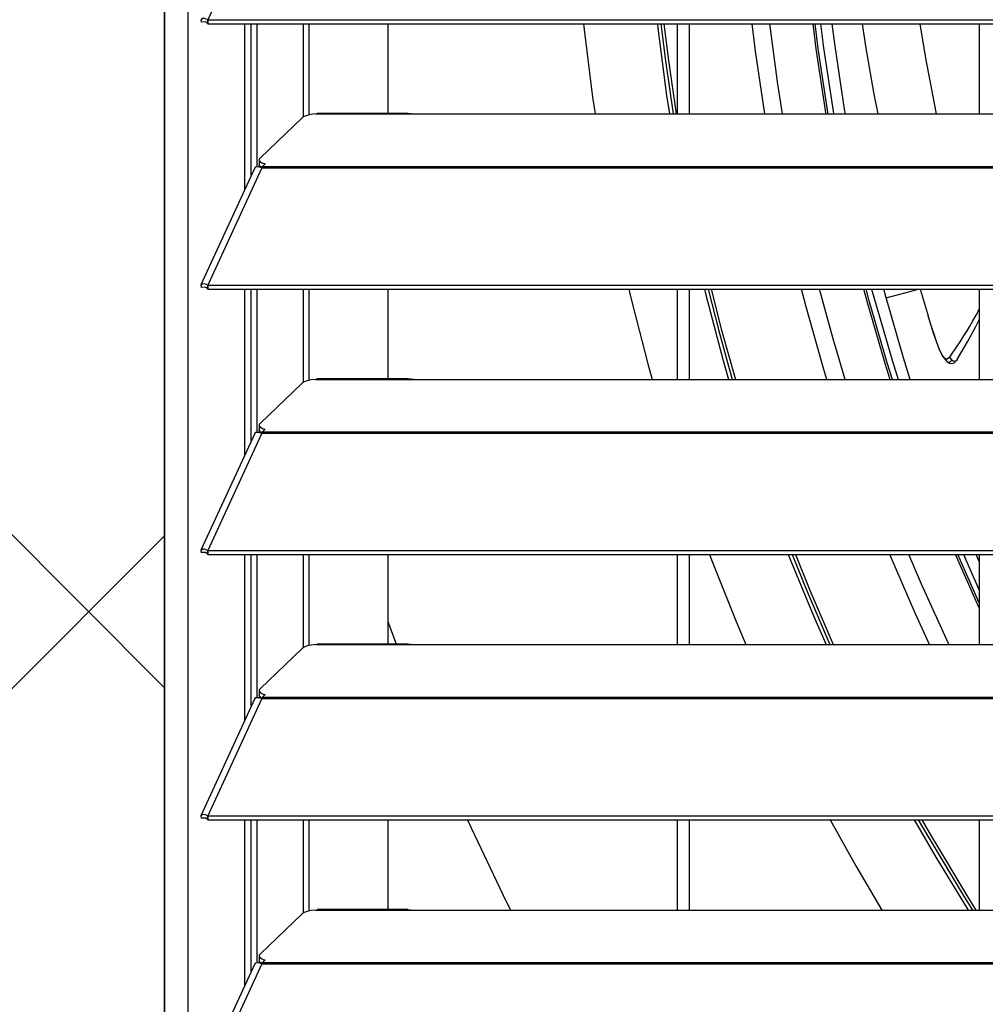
# Model space of a CAD drawing. Header units: millimetres. Extents: x 0 to 39025, y -31299 to 8400.
# Tile 256 of 256: x 6580 to 6740, y 6486 to 6649. Entities that reach past the tile are written whole.
import ezdxf

# ---------------------------------------------------------------- set-up
doc = ezdxf.new("R2010")
doc.units = ezdxf.units.MM
doc.layers.add('ODMIKI funkcionalni', color=253, linetype='Continuous')
doc.layers.add('ODMIKI varnostni', color=252, linetype='Continuous')

# ---------------------------------------------------------------- blocks, each defined once
blk = doc.blocks.new('*U53')
at = {"lineweight": 25}
for points in [[(0, 17.59), (0, 17.59), (0, 1242.58), (0, 1242.58)], [(3.9, 17.59), (3.9, 17.59), (3.9, 1243.26), (3.9, 1243.26)], [(16.11, 656.46), (16.11, 656.46), (7.19, 637.03), (7.19, 637.03)], [(6.87, 636.67), (6.87, 636.67), (6.1, 636.66), (6.1, 636.66)], [(7.19, 637.03), (7.19, 637.03), (7.21, 637.03), (7.21, 637.03)], [(7.19, 636.38), (7.19, 636.38), (7.19, 637.03), (7.19, 637.03)], [(7.21, 637.03), (7.21, 637.03), (1142.79, 637.03), (1142.79, 637.03)], [(7.21, 636.38), (7.21, 636.38), (7.21, 637.03), (7.21, 637.03)], [(7.19, 636.38), (7.19, 636.38), (7.21, 636.38), (7.21, 636.38)], [(7.21, 636.38), (7.21, 636.38), (1142.79, 636.38), (1142.79, 636.38)], [(13.29, 608.87), (13.29, 608.87), (13.29, 636.38), (13.29, 636.38)], [(14.38, 611.26), (14.38, 611.26), (14.38, 636.38), (14.38, 636.38)], [(15.33, 612.67), (15.33, 612.67), (15.33, 636.38), (15.33, 636.38)], [(23.01, 620.91), (23.01, 620.91), (23.01, 636.38), (23.01, 636.38)], [(23.96, 621.26), (23.96, 621.26), (23.96, 636.38), (23.96, 636.38)], [(37, 636.38), (37, 636.38), (37, 621.5), (37, 621.5)], [(85, 621.42), (85, 621.42), (85, 636.38), (85, 636.38)], [(86.99, 621.42), (86.99, 621.42), (86.99, 636.38), (86.99, 636.38)], [(135, 636.38), (135, 636.38), (135, 621.42), (135, 621.42)], [(22.83, 620.79), (22.83, 620.79), (15.84, 614.11), (15.84, 614.11)], [(25, 621.42), (25, 621.42), (25.28, 621.47), (25.28, 621.47)], [(25, 621.42), (25, 621.42), (41.99, 621.42), (41.99, 621.42)], [(40.31, 621.5), (40.31, 621.5), (25.28, 621.5), (25.28, 621.5)], [(41.99, 621.42), (41.99, 621.42), (224.99, 621.42), (224.99, 621.42)], [(15.69, 613.82), (15.69, 613.82), (15.69, 613.06), (15.69, 613.06)], [(14.94, 612.47), (14.94, 612.47), (6.04, 593.08), (6.04, 593.08)], [(16.11, 612.48), (16.11, 612.48), (7.19, 593.06), (7.19, 593.06)], [(15.61, 612.67), (15.61, 612.67), (15.78, 612.83), (15.78, 612.83)], [(16.11, 612.49), (16.11, 612.49), (16.11, 612.48), (16.11, 612.48)], [(16.11, 612.48), (16.11, 612.48), (16.21, 612.48), (16.21, 612.48)], [(16.19, 612.48), (16.19, 612.48), (16.21, 612.5), (16.21, 612.5)], [(16.21, 612.7), (16.21, 612.7), (16.67, 613.14), (16.67, 613.14)], [(16.21, 612.7), (16.21, 612.7), (1133.33, 612.7), (1133.33, 612.7)], [(16.21, 612.48), (16.21, 612.48), (1133.33, 612.48), (1133.33, 612.48)], [(6.87, 592.69), (6.87, 592.69), (6.1, 592.68), (6.1, 592.68)], [(7.19, 593.06), (7.19, 593.06), (7.21, 593.06), (7.21, 593.06)], [(7.19, 592.41), (7.19, 592.41), (7.19, 593.06), (7.19, 593.06)], [(7.19, 592.41), (7.19, 592.41), (7.21, 592.4), (7.21, 592.4)], [(7.21, 593.06), (7.21, 593.06), (1142.79, 593.06), (1142.79, 593.06)], [(7.21, 592.4), (7.21, 592.4), (7.21, 593.06), (7.21, 593.06)], [(7.21, 592.4), (7.21, 592.4), (1142.79, 592.4), (1142.79, 592.4)], [(13.29, 564.89), (13.29, 564.89), (13.29, 592.4), (13.29, 592.4)], [(14.38, 567.28), (14.38, 567.28), (14.38, 592.4), (14.38, 592.4)], [(15.33, 568.69), (15.33, 568.69), (15.33, 592.4), (15.33, 592.4)], [(23.01, 576.94), (23.01, 576.94), (23.01, 592.4), (23.01, 592.4)], [(23.96, 577.29), (23.96, 577.29), (23.96, 592.4), (23.96, 592.4)], [(37, 592.4), (37, 592.4), (37, 577.52), (37, 577.52)], [(85, 577.44), (85, 577.44), (85, 592.4), (85, 592.4)], [(86.99, 577.44), (86.99, 577.44), (86.99, 592.4), (86.99, 592.4)], [(119.56, 590.95), (119.56, 590.95), (124.95, 592.4), (124.95, 592.4)], [(125.22, 592.4), (125.22, 592.4), (126.51, 587.96), (126.51, 587.96)], [(135, 592.4), (135, 592.4), (135, 577.44), (135, 577.44)], [(127.04, 586.26), (127.04, 586.26), (127.63, 584.49), (127.63, 584.49)], [(130.45, 580.62), (130.45, 580.62), (130.11, 581.1), (130.11, 581.1)], [(131.15, 580.47), (131.15, 580.47), (131.17, 580.51), (131.17, 580.51)], [(22.83, 576.83), (22.83, 576.83), (15.84, 570.14), (15.84, 570.14)], [(25, 577.44), (25, 577.44), (25.28, 577.5), (25.28, 577.5)], [(25, 577.44), (25, 577.44), (41.99, 577.44), (41.99, 577.44)], [(40.31, 577.52), (40.31, 577.52), (25.28, 577.52), (25.28, 577.52)], [(41.99, 577.44), (41.99, 577.44), (224.99, 577.44), (224.99, 577.44)], [(15.69, 569.85), (15.69, 569.85), (15.69, 569.08), (15.69, 569.08)], [(14.94, 568.49), (14.94, 568.49), (6.04, 549.11), (6.04, 549.11)], [(16.11, 568.52), (16.11, 568.52), (7.19, 549.08), (7.19, 549.08)], [(15.61, 568.69), (15.61, 568.69), (15.78, 568.86), (15.78, 568.86)], [(16.11, 568.52), (16.11, 568.52), (16.21, 568.52), (16.21, 568.52)], [(16.11, 568.52), (16.11, 568.52), (16.11, 568.52), (16.11, 568.52)], [(16.19, 568.52), (16.19, 568.52), (16.21, 568.54), (16.21, 568.54)], [(16.21, 568.73), (16.21, 568.73), (16.67, 569.17), (16.67, 569.17)], [(16.21, 568.73), (16.21, 568.73), (1133.33, 568.73), (1133.33, 568.73)], [(16.21, 568.52), (16.21, 568.52), (1133.33, 568.52), (1133.33, 568.52)], [(6.87, 548.72), (6.87, 548.72), (6.1, 548.72), (6.1, 548.72)], [(7.19, 549.08), (7.19, 549.08), (7.21, 549.08), (7.21, 549.08)], [(7.19, 548.43), (7.19, 548.43), (7.19, 549.08), (7.19, 549.08)], [(7.19, 548.43), (7.19, 548.43), (7.21, 548.43), (7.21, 548.43)], [(7.21, 549.08), (7.21, 549.08), (1142.79, 549.08), (1142.79, 549.08)], [(7.21, 548.43), (7.21, 548.43), (7.21, 549.08), (7.21, 549.08)], [(7.21, 548.43), (7.21, 548.43), (1142.79, 548.43), (1142.79, 548.43)], [(13.29, 520.92), (13.29, 520.92), (13.29, 548.43), (13.29, 548.43)], [(14.38, 523.31), (14.38, 523.31), (14.38, 548.43), (14.38, 548.43)], [(15.33, 524.72), (15.33, 524.72), (15.33, 548.43), (15.33, 548.43)], [(23.01, 532.96), (23.01, 532.96), (23.01, 548.43), (23.01, 548.43)], [(23.96, 533.31), (23.96, 533.31), (23.96, 548.43), (23.96, 548.43)], [(37, 548.43), (37, 548.43), (37, 533.55), (37, 533.55)], [(85, 533.47), (85, 533.47), (85, 548.43), (85, 548.43)], [(86.99, 533.47), (86.99, 533.47), (86.99, 548.43), (86.99, 548.43)], [(135, 540.38), (135, 540.38), (131.42, 548.43), (131.42, 548.43)], [(132.38, 548.43), (132.38, 548.43), (135, 542.52), (135, 542.52)], [(135, 547.26), (135, 547.26), (134.49, 548.43), (134.49, 548.43)], [(135, 548.43), (135, 548.43), (135, 533.47), (135, 533.47)], [(22.83, 532.85), (22.83, 532.85), (15.84, 526.16), (15.84, 526.16)], [(25, 533.47), (25, 533.47), (25.28, 533.53), (25.28, 533.53)], [(25, 533.47), (25, 533.47), (41.99, 533.47), (41.99, 533.47)], [(40.31, 533.55), (40.31, 533.55), (25.28, 533.55), (25.28, 533.55)], [(41.99, 533.47), (41.99, 533.47), (224.99, 533.47), (224.99, 533.47)], [(15.69, 525.87), (15.69, 525.87), (15.69, 525.11), (15.69, 525.11)], [(14.94, 524.53), (14.94, 524.53), (6.04, 505.13), (6.04, 505.13)], [(16.11, 524.54), (16.11, 524.54), (7.19, 505.11), (7.19, 505.11)], [(15.61, 524.72), (15.61, 524.72), (15.78, 524.88), (15.78, 524.88)], [(16.11, 524.54), (16.11, 524.54), (16.21, 524.54), (16.21, 524.54)], [(16.11, 524.54), (16.11, 524.54), (16.11, 524.54), (16.11, 524.54)], [(16.19, 524.54), (16.19, 524.54), (16.21, 524.56), (16.21, 524.56)], [(16.21, 524.76), (16.21, 524.76), (16.67, 525.19), (16.67, 525.19)], [(16.21, 524.76), (16.21, 524.76), (1133.33, 524.76), (1133.33, 524.76)], [(16.21, 524.54), (16.21, 524.54), (1133.33, 524.54), (1133.33, 524.54)], [(6.87, 504.74), (6.87, 504.74), (6.1, 504.74), (6.1, 504.74)], [(7.19, 505.11), (7.19, 505.11), (7.21, 505.11), (7.21, 505.11)], [(7.19, 504.46), (7.19, 504.46), (7.19, 505.11), (7.19, 505.11)], [(7.19, 504.46), (7.19, 504.46), (7.21, 504.46), (7.21, 504.46)], [(7.21, 505.11), (7.21, 505.11), (1142.79, 505.11), (1142.79, 505.11)], [(7.21, 504.46), (7.21, 504.46), (7.21, 505.11), (7.21, 505.11)], [(7.21, 504.46), (7.21, 504.46), (1142.79, 504.46), (1142.79, 504.46)], [(13.29, 476.95), (13.29, 476.95), (13.29, 504.46), (13.29, 504.46)], [(14.38, 479.34), (14.38, 479.34), (14.38, 504.46), (14.38, 504.46)], [(15.33, 480.74), (15.33, 480.74), (15.33, 504.46), (15.33, 504.46)], [(23.01, 488.99), (23.01, 488.99), (23.01, 504.46), (23.01, 504.46)], [(23.96, 489.34), (23.96, 489.34), (23.96, 504.46), (23.96, 504.46)], [(37, 504.46), (37, 504.46), (37, 489.57), (37, 489.57)], [(85, 489.49), (85, 489.49), (85, 504.46), (85, 504.46)], [(86.99, 489.49), (86.99, 489.49), (86.99, 504.46), (86.99, 504.46)], [(135, 504.46), (135, 504.46), (135, 489.49), (135, 489.49)], [(25, 489.49), (25, 489.49), (25.28, 489.55), (25.28, 489.55)], [(40.31, 489.57), (40.31, 489.57), (25.28, 489.57), (25.28, 489.57)], [(22.83, 488.88), (22.83, 488.88), (15.84, 482.19), (15.84, 482.19)], [(25, 489.49), (25, 489.49), (41.99, 489.49), (41.99, 489.49)], [(41.99, 489.49), (41.99, 489.49), (224.99, 489.49), (224.99, 489.49)], [(15.69, 481.9), (15.69, 481.9), (15.69, 481.14), (15.69, 481.14)], [(14.94, 480.55), (14.94, 480.55), (6.04, 461.16), (6.04, 461.16)], [(16.11, 480.56), (16.11, 480.56), (7.19, 461.14), (7.19, 461.14)], [(15.61, 480.74), (15.61, 480.74), (15.78, 480.91), (15.78, 480.91)], [(16.11, 480.56), (16.11, 480.56), (16.21, 480.56), (16.21, 480.56)], [(16.11, 480.56), (16.11, 480.56), (16.11, 480.56), (16.11, 480.56)], [(16.19, 480.56), (16.19, 480.56), (16.21, 480.59), (16.21, 480.59)], [(16.21, 480.78), (16.21, 480.78), (16.67, 481.22), (16.67, 481.22)], [(16.21, 480.78), (16.21, 480.78), (1133.33, 480.78), (1133.33, 480.78)], [(16.21, 480.56), (16.21, 480.56), (1133.33, 480.56), (1133.33, 480.56)]]:
    blk.add_open_spline(points, degree=3, dxfattribs=at)
for points, knots in [([(7.19, 637.03), (7.19, 637.03), (6.64, 637.25), (6.64, 637.25), (6.64, 637.25), (6.22, 637.22), (6.22, 637.22), (6.22, 637.22), (6.02, 636.99), (6.02, 636.99), (6.02, 636.99), (6.1, 636.66), (6.1, 636.66)], [0, 0, 0, 0, 1, 1, 1, 2, 2, 2, 3, 3, 3, 4, 4, 4, 4]), ([(7.19, 636.38), (7.19, 636.38), (6.97, 636.6), (6.97, 636.6), (6.97, 636.6), (6.81, 636.71), (6.81, 636.71), (6.81, 636.71), (6.77, 636.72), (6.77, 636.72), (6.77, 636.72), (6.87, 636.67), (6.87, 636.67)], [0, 0, 0, 0, 1, 1, 1, 2, 2, 2, 3, 3, 3, 4, 4, 4, 4]), ([(69.42, 636.38), (69.42, 636.38), (69.53, 635.43), (69.53, 635.43), (69.53, 635.43), (70.94, 624.23), (70.94, 624.23), (70.94, 624.23), (71.35, 621.42), (71.35, 621.42)], [0, 0, 0, 0, 1, 1, 1, 2, 2, 2, 3, 3, 3, 3]), ([(81.67, 636.38), (81.67, 636.38), (81.75, 635.64), (81.75, 635.64), (81.75, 635.64), (83.2, 624.5), (83.2, 624.5), (83.2, 624.5), (83.66, 621.42), (83.66, 621.42)], [0, 0, 0, 0, 1, 1, 1, 2, 2, 2, 3, 3, 3, 3]), ([(82.25, 636.38), (82.25, 636.38), (82.99, 630.23), (82.99, 630.23), (82.99, 630.23), (84.26, 621.42), (84.26, 621.42)], [0, 0, 0, 0, 1, 1, 1, 2, 2, 2, 2]), ([(82.75, 636.38), (82.75, 636.38), (83.5, 630.29), (83.5, 630.29), (83.5, 630.29), (84.77, 621.42), (84.77, 621.42)], [0, 0, 0, 0, 1, 1, 1, 2, 2, 2, 2]), ([(99.45, 621.42), (99.45, 621.42), (97.92, 631.81), (97.92, 631.81), (97.92, 631.81), (97.35, 636.38), (97.35, 636.38)], [0, 0, 0, 0, 1, 1, 1, 2, 2, 2, 2]), ([(102.38, 621.42), (102.38, 621.42), (101.61, 626.38), (101.61, 626.38), (101.61, 626.38), (100.27, 636.38), (100.27, 636.38)], [0, 0, 0, 0, 1, 1, 1, 2, 2, 2, 2]), ([(109.61, 621.42), (109.61, 621.42), (109.57, 621.67), (109.57, 621.67), (109.57, 621.67), (107.97, 632.24), (107.97, 632.24), (107.97, 632.24), (107.45, 636.38), (107.45, 636.38)], [0, 0, 0, 0, 1, 1, 1, 2, 2, 2, 3, 3, 3, 3]), ([(109.95, 621.42), (109.95, 621.42), (109.9, 621.72), (109.9, 621.72), (109.9, 621.72), (108.31, 632.28), (108.31, 632.28), (108.31, 632.28), (107.79, 636.38), (107.79, 636.38)], [0, 0, 0, 0, 1, 1, 1, 2, 2, 2, 3, 3, 3, 3]), ([(108.68, 636.38), (108.68, 636.38), (109.19, 632.4), (109.19, 632.4), (109.19, 632.4), (110.78, 621.87), (110.78, 621.87), (110.78, 621.87), (110.86, 621.42), (110.86, 621.42)], [0, 0, 0, 0, 1, 1, 1, 2, 2, 2, 3, 3, 3, 3]), ([(112.81, 621.42), (112.81, 621.42), (112.68, 622.19), (112.68, 622.19), (112.68, 622.19), (111.1, 632.66), (111.1, 632.66), (111.1, 632.66), (110.63, 636.38), (110.63, 636.38)], [0, 0, 0, 0, 1, 1, 1, 2, 2, 2, 3, 3, 3, 3]), ([(115.59, 636.38), (115.59, 636.38), (116.14, 632.68), (116.14, 632.68), (116.14, 632.68), (117.55, 624.69), (117.55, 624.69), (117.55, 624.69), (118.19, 621.42), (118.19, 621.42)], [0, 0, 0, 0, 1, 1, 1, 2, 2, 2, 3, 3, 3, 3]), ([(125.14, 636.38), (125.14, 636.38), (126.08, 630.67), (126.08, 630.67), (126.08, 630.67), (127.78, 621.72), (127.78, 621.72), (127.78, 621.72), (127.84, 621.42), (127.84, 621.42)], [0, 0, 0, 0, 1, 1, 1, 2, 2, 2, 3, 3, 3, 3]), ([(25, 621.42), (25, 621.42), (24.28, 621.33), (24.28, 621.33), (24.28, 621.33), (23.66, 621.19), (23.66, 621.19), (23.66, 621.19), (23.16, 621.01), (23.16, 621.01), (23.16, 621.01), (22.83, 620.79), (22.83, 620.79)], [0, 0, 0, 0, 1, 1, 1, 2, 2, 2, 3, 3, 3, 4, 4, 4, 4]), ([(40.31, 621.48), (40.31, 621.48), (40.83, 621.47), (40.83, 621.47), (40.83, 621.47), (41.99, 621.42), (41.99, 621.42)], [0, 0, 0, 0, 1, 1, 1, 2, 2, 2, 2]), ([(15.84, 614.11), (15.84, 614.11), (15.74, 613.98), (15.74, 613.98), (15.74, 613.98), (15.7, 613.85), (15.7, 613.85), (15.7, 613.85), (15.71, 613.72), (15.71, 613.72), (15.71, 613.72), (15.79, 613.59), (15.79, 613.59), (15.79, 613.59), (15.93, 613.46), (15.93, 613.46), (15.93, 613.46), (16.12, 613.34), (16.12, 613.34), (16.12, 613.34), (16.37, 613.24), (16.37, 613.24), (16.37, 613.24), (16.67, 613.14), (16.67, 613.14)], [0, 0, 0, 0, 1, 1, 1, 2, 2, 2, 3, 3, 3, 4, 4, 4, 5, 5, 5, 6, 6, 6, 7, 7, 7, 8, 8, 8, 8]), ([(14.96, 612.46), (14.96, 612.46), (15.12, 612.65), (15.12, 612.65), (15.12, 612.65), (15.55, 612.69), (15.55, 612.69), (15.55, 612.69), (16.11, 612.49), (16.11, 612.49)], [0, 0, 0, 0, 1, 1, 1, 2, 2, 2, 3, 3, 3, 3]), ([(16.23, 612.53), (16.23, 612.53), (16.12, 612.58), (16.12, 612.58), (16.12, 612.58), (15.93, 612.7), (15.93, 612.7), (15.93, 612.7), (15.79, 612.82), (15.79, 612.82), (15.79, 612.82), (15.71, 612.95), (15.71, 612.95), (15.71, 612.95), (15.69, 613.06), (15.69, 613.06)], [0, 0, 0, 0, 1, 1, 1, 2, 2, 2, 3, 3, 3, 4, 4, 4, 5, 5, 5, 5]), ([(16.21, 612.48), (16.21, 612.48), (16.21, 612.52), (16.21, 612.52), (16.21, 612.52), (16.21, 612.55), (16.21, 612.55), (16.21, 612.55), (16.21, 612.58), (16.21, 612.58), (16.21, 612.58), (16.21, 612.61), (16.21, 612.61), (16.21, 612.61), (16.21, 612.64), (16.21, 612.64), (16.21, 612.64), (16.21, 612.66), (16.21, 612.66), (16.21, 612.66), (16.21, 612.69), (16.21, 612.69), (16.21, 612.69), (16.21, 612.7), (16.21, 612.7)], [0, 0, 0, 0, 1, 1, 1, 2, 2, 2, 3, 3, 3, 4, 4, 4, 5, 5, 5, 6, 6, 6, 7, 7, 7, 8, 8, 8, 8]), ([(7.19, 593.06), (7.19, 593.06), (6.64, 593.27), (6.64, 593.27), (6.64, 593.27), (6.22, 593.24), (6.22, 593.24), (6.22, 593.24), (6.02, 593.02), (6.02, 593.02), (6.02, 593.02), (6.1, 592.68), (6.1, 592.68)], [0, 0, 0, 0, 1, 1, 1, 2, 2, 2, 3, 3, 3, 4, 4, 4, 4]), ([(7.19, 592.41), (7.19, 592.41), (6.97, 592.63), (6.97, 592.63), (6.97, 592.63), (6.81, 592.73), (6.81, 592.73), (6.81, 592.73), (6.77, 592.74), (6.77, 592.74), (6.77, 592.74), (6.87, 592.69), (6.87, 592.69)], [0, 0, 0, 0, 1, 1, 1, 2, 2, 2, 3, 3, 3, 4, 4, 4, 4]), ([(76.93, 592.4), (76.93, 592.4), (77.28, 590.96), (77.28, 590.96), (77.28, 590.96), (80.09, 580.02), (80.09, 580.02), (80.09, 580.02), (80.8, 577.44), (80.8, 577.44)], [0, 0, 0, 0, 1, 1, 1, 2, 2, 2, 3, 3, 3, 3]), ([(89.46, 592.4), (89.46, 592.4), (89.69, 591.45), (89.69, 591.45), (89.69, 591.45), (92.57, 580.59), (92.57, 580.59), (92.57, 580.59), (93.47, 577.44), (93.47, 577.44)], [0, 0, 0, 0, 1, 1, 1, 2, 2, 2, 3, 3, 3, 3]), ([(90.06, 592.4), (90.06, 592.4), (91.84, 585.48), (91.84, 585.48), (91.84, 585.48), (94.08, 577.44), (94.08, 577.44)], [0, 0, 0, 0, 1, 1, 1, 2, 2, 2, 2]), ([(90.57, 592.4), (90.57, 592.4), (92.31, 585.61), (92.31, 585.61), (92.31, 585.61), (94.6, 577.44), (94.6, 577.44)], [0, 0, 0, 0, 1, 1, 1, 2, 2, 2, 2]), ([(109.75, 577.44), (109.75, 577.44), (109.25, 579.07), (109.25, 579.07), (109.25, 579.07), (106.3, 589.46), (106.3, 589.46), (106.3, 589.46), (105.53, 592.4), (105.53, 592.4)], [0, 0, 0, 0, 1, 1, 1, 2, 2, 2, 3, 3, 3, 3]), ([(112.78, 577.44), (112.78, 577.44), (110.78, 584.13), (110.78, 584.13), (110.78, 584.13), (108.52, 592.4), (108.52, 592.4)], [0, 0, 0, 0, 1, 1, 1, 2, 2, 2, 2]), ([(120.25, 577.44), (120.25, 577.44), (119.43, 580.08), (119.43, 580.08), (119.43, 580.08), (116.44, 590.35), (116.44, 590.35), (116.44, 590.35), (115.89, 592.4), (115.89, 592.4)], [0, 0, 0, 0, 1, 1, 1, 2, 2, 2, 3, 3, 3, 3]), ([(120.61, 577.44), (120.61, 577.44), (119.75, 580.18), (119.75, 580.18), (119.75, 580.18), (116.77, 590.44), (116.77, 590.44), (116.77, 590.44), (116.24, 592.4), (116.24, 592.4)], [0, 0, 0, 0, 1, 1, 1, 2, 2, 2, 3, 3, 3, 3]), ([(117.16, 592.4), (117.16, 592.4), (117.63, 590.68), (117.63, 590.68), (117.63, 590.68), (120.6, 580.45), (120.6, 580.45), (120.6, 580.45), (121.55, 577.44), (121.55, 577.44)], [0, 0, 0, 0, 1, 1, 1, 2, 2, 2, 3, 3, 3, 3]), ([(123.57, 577.44), (123.57, 577.44), (122.44, 581.02), (122.44, 581.02), (122.44, 581.02), (119.49, 591.19), (119.49, 591.19), (119.49, 591.19), (119.16, 592.4), (119.16, 592.4)], [0, 0, 0, 0, 1, 1, 1, 2, 2, 2, 3, 3, 3, 3]), ([(130.11, 581.1), (130.11, 581.1), (130.51, 581.71), (130.51, 581.71), (130.51, 581.71), (131.12, 582.61), (131.12, 582.61), (131.12, 582.61), (131.83, 583.68), (131.83, 583.68), (131.83, 583.68), (132.45, 584.63), (132.45, 584.63), (132.45, 584.63), (132.98, 585.47), (132.98, 585.47), (132.98, 585.47), (133.38, 586.14), (133.38, 586.14), (133.38, 586.14), (133.88, 587), (133.88, 587), (133.88, 587), (134.47, 588.1), (134.47, 588.1), (134.47, 588.1), (134.9, 588.93), (134.9, 588.93), (134.9, 588.93), (135, 589.15), (135, 589.15)], [0, 0, 0, 0, 1, 1, 1, 2, 2, 2, 3, 3, 3, 4, 4, 4, 5, 5, 5, 6, 6, 6, 7, 7, 7, 8, 8, 8, 9, 9, 9, 10, 10, 10, 10]), ([(130.11, 581.1), (130.11, 581.1), (129.67, 580.76), (129.67, 580.76), (129.67, 580.76), (129.46, 580.79), (129.46, 580.79), (129.46, 580.79), (129.24, 580.94), (129.24, 580.94), (129.24, 580.94), (129.02, 581.2), (129.02, 581.2), (129.02, 581.2), (128.8, 581.55), (128.8, 581.55), (128.8, 581.55), (128.35, 582.51), (128.35, 582.51), (128.35, 582.51), (127.42, 585.09), (127.42, 585.09), (127.42, 585.09), (126.51, 587.96), (126.51, 587.96)], [0, 0, 0, 0, 1, 1, 1, 2, 2, 2, 3, 3, 3, 4, 4, 4, 5, 5, 5, 6, 6, 6, 7, 7, 7, 8, 8, 8, 8]), ([(131.35, 580.74), (131.35, 580.74), (131.93, 581.77), (131.93, 581.77), (131.93, 581.77), (133.03, 583.63), (133.03, 583.63), (133.03, 583.63), (134.45, 586.19), (134.45, 586.19), (134.45, 586.19), (135, 587.28), (135, 587.28)], [0, 0, 0, 0, 1, 1, 1, 2, 2, 2, 3, 3, 3, 4, 4, 4, 4]), ([(129.2, 580.98), (129.2, 580.98), (129.36, 580.72), (129.36, 580.72), (129.36, 580.72), (129.7, 580.34), (129.7, 580.34)], [0, 0, 0, 0, 1, 1, 1, 2, 2, 2, 2]), ([(130.45, 580.62), (130.45, 580.62), (130.07, 580.24), (130.07, 580.24), (130.07, 580.24), (129.7, 580.35), (129.7, 580.35)], [0, 0, 0, 0, 1, 1, 1, 2, 2, 2, 2]), ([(129.73, 580.32), (129.73, 580.32), (130.08, 580.12), (130.08, 580.12), (130.08, 580.12), (130.44, 580.05), (130.44, 580.05), (130.44, 580.05), (130.82, 580.18), (130.82, 580.18), (130.82, 580.18), (131.16, 580.51), (131.16, 580.51)], [0, 0, 0, 0, 1, 1, 1, 2, 2, 2, 3, 3, 3, 4, 4, 4, 4]), ([(131.16, 580.5), (131.16, 580.5), (131.15, 580.49), (131.15, 580.49), (131.15, 580.49), (131.04, 580.44), (131.04, 580.44), (131.04, 580.44), (130.92, 580.42), (130.92, 580.42), (130.92, 580.42), (130.8, 580.43), (130.8, 580.43), (130.8, 580.43), (130.68, 580.47), (130.68, 580.47), (130.68, 580.47), (130.45, 580.62), (130.45, 580.62)], [0, 0, 0, 0, 1, 1, 1, 2, 2, 2, 3, 3, 3, 4, 4, 4, 5, 5, 5, 6, 6, 6, 6]), ([(131.32, 580.71), (131.32, 580.71), (131.25, 580.59), (131.25, 580.59), (131.25, 580.59), (131.16, 580.5), (131.16, 580.5)], [0, 0, 0, 0, 1, 1, 1, 2, 2, 2, 2]), ([(25, 577.44), (25, 577.44), (24.28, 577.36), (24.28, 577.36), (24.28, 577.36), (23.66, 577.22), (23.66, 577.22), (23.66, 577.22), (23.16, 577.04), (23.16, 577.04), (23.16, 577.04), (22.83, 576.83), (22.83, 576.83)], [0, 0, 0, 0, 1, 1, 1, 2, 2, 2, 3, 3, 3, 4, 4, 4, 4]), ([(40.31, 577.5), (40.31, 577.5), (40.83, 577.5), (40.83, 577.5), (40.83, 577.5), (41.99, 577.44), (41.99, 577.44)], [0, 0, 0, 0, 1, 1, 1, 2, 2, 2, 2]), ([(15.84, 570.14), (15.84, 570.14), (15.74, 570.01), (15.74, 570.01), (15.74, 570.01), (15.7, 569.88), (15.7, 569.88), (15.7, 569.88), (15.71, 569.74), (15.71, 569.74), (15.71, 569.74), (15.79, 569.61), (15.79, 569.61), (15.79, 569.61), (15.93, 569.49), (15.93, 569.49), (15.93, 569.49), (16.12, 569.37), (16.12, 569.37), (16.12, 569.37), (16.37, 569.26), (16.37, 569.26), (16.37, 569.26), (16.67, 569.17), (16.67, 569.17)], [0, 0, 0, 0, 1, 1, 1, 2, 2, 2, 3, 3, 3, 4, 4, 4, 5, 5, 5, 6, 6, 6, 7, 7, 7, 8, 8, 8, 8]), ([(14.96, 568.48), (14.96, 568.48), (15.12, 568.67), (15.12, 568.67), (15.12, 568.67), (15.55, 568.71), (15.55, 568.71), (15.55, 568.71), (16.11, 568.52), (16.11, 568.52)], [0, 0, 0, 0, 1, 1, 1, 2, 2, 2, 3, 3, 3, 3]), ([(16.23, 568.55), (16.23, 568.55), (16.12, 568.61), (16.12, 568.61), (16.12, 568.61), (15.93, 568.72), (15.93, 568.72), (15.93, 568.72), (15.79, 568.85), (15.79, 568.85), (15.79, 568.85), (15.71, 568.98), (15.71, 568.98), (15.71, 568.98), (15.69, 569.08), (15.69, 569.08)], [0, 0, 0, 0, 1, 1, 1, 2, 2, 2, 3, 3, 3, 4, 4, 4, 5, 5, 5, 5]), ([(16.21, 568.52), (16.21, 568.52), (16.21, 568.54), (16.21, 568.54), (16.21, 568.54), (16.21, 568.58), (16.21, 568.58), (16.21, 568.58), (16.21, 568.61), (16.21, 568.61), (16.21, 568.61), (16.21, 568.64), (16.21, 568.64), (16.21, 568.64), (16.21, 568.66), (16.21, 568.66), (16.21, 568.66), (16.21, 568.69), (16.21, 568.69), (16.21, 568.69), (16.21, 568.71), (16.21, 568.71), (16.21, 568.71), (16.21, 568.73), (16.21, 568.73)], [0, 0, 0, 0, 1, 1, 1, 2, 2, 2, 3, 3, 3, 4, 4, 4, 5, 5, 5, 6, 6, 6, 7, 7, 7, 8, 8, 8, 8]), ([(7.19, 549.08), (7.19, 549.08), (6.64, 549.3), (6.64, 549.3), (6.64, 549.3), (6.22, 549.27), (6.22, 549.27), (6.22, 549.27), (6.02, 549.04), (6.02, 549.04), (6.02, 549.04), (6.1, 548.72), (6.1, 548.72)], [0, 0, 0, 0, 1, 1, 1, 2, 2, 2, 3, 3, 3, 4, 4, 4, 4]), ([(7.19, 548.43), (7.19, 548.43), (6.97, 548.66), (6.97, 548.66), (6.97, 548.66), (6.81, 548.76), (6.81, 548.76), (6.81, 548.76), (6.77, 548.76), (6.77, 548.76), (6.77, 548.76), (6.87, 548.72), (6.87, 548.72)], [0, 0, 0, 0, 1, 1, 1, 2, 2, 2, 3, 3, 3, 4, 4, 4, 4]), ([(90.32, 548.43), (90.32, 548.43), (90.54, 547.82), (90.54, 547.82), (90.54, 547.82), (94.7, 537.33), (94.7, 537.33), (94.7, 537.33), (96.32, 533.47), (96.32, 533.47)], [0, 0, 0, 0, 1, 1, 1, 2, 2, 2, 3, 3, 3, 3]), ([(103.36, 548.43), (103.36, 548.43), (107.52, 538.27), (107.52, 538.27), (107.52, 538.27), (109.61, 533.47), (109.61, 533.47)], [0, 0, 0, 0, 1, 1, 1, 2, 2, 2, 2]), ([(103.99, 548.43), (103.99, 548.43), (106.46, 542.3), (106.46, 542.3), (106.46, 542.3), (110.26, 533.47), (110.26, 533.47)], [0, 0, 0, 0, 1, 1, 1, 2, 2, 2, 2]), ([(104.53, 548.43), (104.53, 548.43), (106.92, 542.49), (106.92, 542.49), (106.92, 542.49), (110.81, 533.47), (110.81, 533.47)], [0, 0, 0, 0, 1, 1, 1, 2, 2, 2, 2]), ([(126.78, 533.47), (126.78, 533.47), (124.38, 538.67), (124.38, 538.67), (124.38, 538.67), (120.17, 548.43), (120.17, 548.43)], [0, 0, 0, 0, 1, 1, 1, 2, 2, 2, 2]), ([(129.99, 533.47), (129.99, 533.47), (129.91, 533.64), (129.91, 533.64), (129.91, 533.64), (125.42, 543.47), (125.42, 543.47), (125.42, 543.47), (123.31, 548.43), (123.31, 548.43)], [0, 0, 0, 0, 1, 1, 1, 2, 2, 2, 3, 3, 3, 3]), ([(135, 539.57), (135, 539.57), (134.71, 540.19), (134.71, 540.19), (134.71, 540.19), (131.05, 548.43), (131.05, 548.43)], [0, 0, 0, 0, 1, 1, 1, 2, 2, 2, 2]), ([(37, 537.38), (37, 537.38), (37.13, 537.01), (37.13, 537.01), (37.13, 537.01), (38.37, 533.55), (38.37, 533.55)], [0, 0, 0, 0, 1, 1, 1, 2, 2, 2, 2]), ([(25, 533.47), (25, 533.47), (24.28, 533.38), (24.28, 533.38), (24.28, 533.38), (23.66, 533.25), (23.66, 533.25), (23.66, 533.25), (23.16, 533.06), (23.16, 533.06), (23.16, 533.06), (22.83, 532.85), (22.83, 532.85)], [0, 0, 0, 0, 1, 1, 1, 2, 2, 2, 3, 3, 3, 4, 4, 4, 4]), ([(40.31, 533.53), (40.31, 533.53), (40.83, 533.53), (40.83, 533.53), (40.83, 533.53), (41.99, 533.47), (41.99, 533.47)], [0, 0, 0, 0, 1, 1, 1, 2, 2, 2, 2]), ([(15.84, 526.16), (15.84, 526.16), (15.74, 526.04), (15.74, 526.04), (15.74, 526.04), (15.7, 525.9), (15.7, 525.9), (15.7, 525.9), (15.71, 525.77), (15.71, 525.77), (15.71, 525.77), (15.79, 525.64), (15.79, 525.64), (15.79, 525.64), (15.93, 525.51), (15.93, 525.51), (15.93, 525.51), (16.12, 525.4), (16.12, 525.4), (16.12, 525.4), (16.37, 525.28), (16.37, 525.28), (16.37, 525.28), (16.67, 525.19), (16.67, 525.19)], [0, 0, 0, 0, 1, 1, 1, 2, 2, 2, 3, 3, 3, 4, 4, 4, 5, 5, 5, 6, 6, 6, 7, 7, 7, 8, 8, 8, 8]), ([(14.96, 524.51), (14.96, 524.51), (15.12, 524.7), (15.12, 524.7), (15.12, 524.7), (15.55, 524.74), (15.55, 524.74), (15.55, 524.74), (16.11, 524.54), (16.11, 524.54)], [0, 0, 0, 0, 1, 1, 1, 2, 2, 2, 3, 3, 3, 3]), ([(16.23, 524.58), (16.23, 524.58), (16.12, 524.63), (16.12, 524.63), (16.12, 524.63), (15.93, 524.75), (15.93, 524.75), (15.93, 524.75), (15.79, 524.87), (15.79, 524.87), (15.79, 524.87), (15.71, 525.01), (15.71, 525.01), (15.71, 525.01), (15.69, 525.11), (15.69, 525.11)], [0, 0, 0, 0, 1, 1, 1, 2, 2, 2, 3, 3, 3, 4, 4, 4, 5, 5, 5, 5]), ([(16.21, 524.54), (16.21, 524.54), (16.21, 524.58), (16.21, 524.58), (16.21, 524.58), (16.21, 524.6), (16.21, 524.6), (16.21, 524.6), (16.21, 524.64), (16.21, 524.64), (16.21, 524.64), (16.21, 524.67), (16.21, 524.67), (16.21, 524.67), (16.21, 524.69), (16.21, 524.69), (16.21, 524.69), (16.21, 524.72), (16.21, 524.72), (16.21, 524.72), (16.21, 524.74), (16.21, 524.74), (16.21, 524.74), (16.21, 524.76), (16.21, 524.76)], [0, 0, 0, 0, 1, 1, 1, 2, 2, 2, 3, 3, 3, 4, 4, 4, 5, 5, 5, 6, 6, 6, 7, 7, 7, 8, 8, 8, 8]), ([(7.19, 505.11), (7.19, 505.11), (6.64, 505.33), (6.64, 505.33), (6.64, 505.33), (6.22, 505.29), (6.22, 505.29), (6.22, 505.29), (6.02, 505.07), (6.02, 505.07), (6.02, 505.07), (6.1, 504.74), (6.1, 504.74)], [0, 0, 0, 0, 1, 1, 1, 2, 2, 2, 3, 3, 3, 4, 4, 4, 4]), ([(7.19, 504.46), (7.19, 504.46), (6.97, 504.68), (6.97, 504.68), (6.97, 504.68), (6.81, 504.78), (6.81, 504.78), (6.81, 504.78), (6.77, 504.79), (6.77, 504.79), (6.77, 504.79), (6.87, 504.74), (6.87, 504.74)], [0, 0, 0, 0, 1, 1, 1, 2, 2, 2, 3, 3, 3, 4, 4, 4, 4]), ([(50.21, 504.46), (50.21, 504.46), (50.82, 503.1), (50.82, 503.1), (50.82, 503.1), (56.04, 492.08), (56.04, 492.08), (56.04, 492.08), (57.33, 489.49), (57.33, 489.49)], [0, 0, 0, 0, 1, 1, 1, 2, 2, 2, 3, 3, 3, 3]), ([(110.31, 504.46), (110.31, 504.46), (114.55, 496.82), (114.55, 496.82), (114.55, 496.82), (118.84, 489.49), (118.84, 489.49)], [0, 0, 0, 0, 1, 1, 1, 2, 2, 2, 2]), ([(124.23, 504.46), (124.23, 504.46), (127.8, 498.25), (127.8, 498.25), (127.8, 498.25), (133.16, 489.49), (133.16, 489.49)], [0, 0, 0, 0, 1, 1, 1, 2, 2, 2, 2]), ([(124.9, 504.46), (124.9, 504.46), (126.63, 501.43), (126.63, 501.43), (126.63, 501.43), (132.5, 491.66), (132.5, 491.66), (132.5, 491.66), (133.85, 489.49), (133.85, 489.49)], [0, 0, 0, 0, 1, 1, 1, 2, 2, 2, 3, 3, 3, 3]), ([(125.47, 504.46), (125.47, 504.46), (127.06, 501.68), (127.06, 501.68), (127.06, 501.68), (132.92, 491.92), (132.92, 491.92), (132.92, 491.92), (134.44, 489.49), (134.44, 489.49)], [0, 0, 0, 0, 1, 1, 1, 2, 2, 2, 3, 3, 3, 3]), ([(40.31, 489.56), (40.31, 489.56), (40.83, 489.55), (40.83, 489.55), (40.83, 489.55), (41.99, 489.49), (41.99, 489.49)], [0, 0, 0, 0, 1, 1, 1, 2, 2, 2, 2]), ([(25, 489.49), (25, 489.49), (24.28, 489.41), (24.28, 489.41), (24.28, 489.41), (23.66, 489.27), (23.66, 489.27), (23.66, 489.27), (23.16, 489.09), (23.16, 489.09), (23.16, 489.09), (22.83, 488.88), (22.83, 488.88)], [0, 0, 0, 0, 1, 1, 1, 2, 2, 2, 3, 3, 3, 4, 4, 4, 4]), ([(15.84, 482.19), (15.84, 482.19), (15.74, 482.06), (15.74, 482.06), (15.74, 482.06), (15.7, 481.93), (15.7, 481.93), (15.7, 481.93), (15.71, 481.8), (15.71, 481.8), (15.71, 481.8), (15.79, 481.66), (15.79, 481.66), (15.79, 481.66), (15.93, 481.54), (15.93, 481.54), (15.93, 481.54), (16.12, 481.42), (16.12, 481.42), (16.12, 481.42), (16.37, 481.32), (16.37, 481.32), (16.37, 481.32), (16.67, 481.22), (16.67, 481.22)], [0, 0, 0, 0, 1, 1, 1, 2, 2, 2, 3, 3, 3, 4, 4, 4, 5, 5, 5, 6, 6, 6, 7, 7, 7, 8, 8, 8, 8]), ([(14.96, 480.54), (14.96, 480.54), (15.12, 480.72), (15.12, 480.72), (15.12, 480.72), (15.55, 480.77), (15.55, 480.77), (15.55, 480.77), (16.11, 480.56), (16.11, 480.56)], [0, 0, 0, 0, 1, 1, 1, 2, 2, 2, 3, 3, 3, 3]), ([(16.23, 480.61), (16.23, 480.61), (16.12, 480.66), (16.12, 480.66), (16.12, 480.66), (15.93, 480.78), (15.93, 480.78), (15.93, 480.78), (15.79, 480.9), (15.79, 480.9), (15.79, 480.9), (15.71, 481.03), (15.71, 481.03), (15.71, 481.03), (15.69, 481.14), (15.69, 481.14)], [0, 0, 0, 0, 1, 1, 1, 2, 2, 2, 3, 3, 3, 4, 4, 4, 5, 5, 5, 5]), ([(16.21, 480.56), (16.21, 480.56), (16.21, 480.6), (16.21, 480.6), (16.21, 480.6), (16.21, 480.63), (16.21, 480.63), (16.21, 480.63), (16.21, 480.66), (16.21, 480.66), (16.21, 480.66), (16.21, 480.69), (16.21, 480.69), (16.21, 480.69), (16.21, 480.72), (16.21, 480.72), (16.21, 480.72), (16.21, 480.74), (16.21, 480.74), (16.21, 480.74), (16.21, 480.76), (16.21, 480.76), (16.21, 480.76), (16.21, 480.78), (16.21, 480.78)], [0, 0, 0, 0, 1, 1, 1, 2, 2, 2, 3, 3, 3, 4, 4, 4, 5, 5, 5, 6, 6, 6, 7, 7, 7, 8, 8, 8, 8])]:
    blk.add_open_spline(points, degree=3, knots=knots, dxfattribs=at)

msp = doc.modelspace()

# ---------------------------------------------------------------- hatches: boundary and pattern name
at = {"layer": 'ODMIKI funkcionalni'}
h = msp.add_hatch(dxfattribs=at)
h.set_pattern_fill('ANSI31', color=256, scale=25)
h.set_pattern_definition([(45, (0, -3070.55), (-56.1266, 56.1266), [])])
h.paths.add_polyline_path([(7753.64, 6012.43), (7753.64, 7268), (6603.64, 7268), (6603.64, 6012.43), (6003.64, 6012.43), (6003.64, 7768), (8053.64, 7768), (8053.64, 6012.43)])
at = {"layer": 'ODMIKI varnostni'}
h = msp.add_hatch(dxfattribs=at)
h.set_pattern_fill('ANSI31', color=256, scale=25, angle=90)
h.set_pattern_definition([(135, (2474.9, -2241.714), (-56.1266, -56.1266), [])])
h.paths.add_polyline_path([(6603.64, 6012.43), (6603.64, 7255.39), (5603.64, 6012.43)])

# ---------------------------------------------------------------- linework, layer by layer
at = {"layer": 'ODMIKI funkcionalni'}
msp.add_lwpolyline([(7753.64, 6012.43), (7753.64, 7268), (6603.64, 7268), (6603.64, 6012.43), (6003.64, 6012.43), (6003.64, 7768), (8053.64, 7768), (8053.64, 6012.43)], close=True, dxfattribs=at)
at = {"layer": 'ODMIKI varnostni'}
msp.add_lwpolyline([(6603.64, 6012.43), (6603.64, 7255.39), (5603.64, 6012.43)], close=True, dxfattribs=at)

# ---------------------------------------------------------------- block references
at = {"color": 1}
msp.add_blockref('*U53', (6603.64, 6012.43), dxfattribs=at)

doc.saveas('drawing.dxf')
